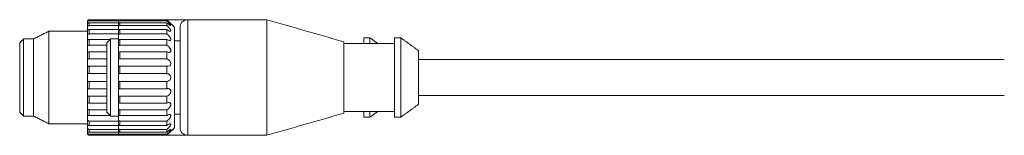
# Model space of a CAD drawing. Header units: millimetres. Extents: x 25 to 384, y 33 to 282.
# Tile 3 of 6: x 25 to 110, y 246 to 256. Entities that reach past the tile are written whole.
import ezdxf

# ---------------------------------------------------------------- set-up
doc = ezdxf.new("R2010")
doc.units = ezdxf.units.MM

msp = doc.modelspace()

# ---------------------------------------------------------------- linework, layer by layer
at = {"color": 7, "linetype": 'Continuous', "lineweight": 15}
for p, q in [((30.7766, 255.5769), (30.7766, 255.4932)), ((33.4433, 255.5769), (30.7766, 255.5769)), ((33.4433, 255.5769), (33.4433, 255.4932)), ((37.5099, 255.5769), (33.4433, 255.5769)), ((36.6433, 255.5881), (36.6433, 255.5769)), ((37.5099, 255.4932), (37.5099, 255.5769)), ((39.3099, 255.5881), (39.3099, 245.5881)), ((46.1433, 245.5881), (46.1433, 255.5881)), ((30.6433, 255.3579), (30.6433, 255.4454)), ((30.6433, 255.3579), (30.6433, 255.1977)), ((30.6433, 254.9453), (30.6433, 255.2019)), ((30.6433, 254.9453), (30.6433, 254.644)), ((30.7766, 255.4932), (33.3193, 255.4932)), ((30.7766, 255.3207), (30.7766, 255.0751)), ((33.3099, 255.3207), (30.7766, 255.3207)), ((30.7766, 255.0751), (33.3099, 255.0751)), ((30.7766, 254.742), (30.7766, 254.3513)), ((33.3099, 254.742), (30.7766, 254.742)), ((33.3099, 255.3579), (33.3099, 255.4454)), ((33.3099, 255.3579), (33.3099, 255.1977)), ((33.3099, 254.9453), (33.3099, 255.2019)), ((33.3099, 254.9453), (33.3099, 254.644)), ((33.4433, 255.4932), (37.5099, 255.4932)), ((33.4433, 255.3207), (33.4433, 255.0751)), ((37.5099, 255.3207), (33.4433, 255.3207)), ((33.4433, 255.0751), (37.5099, 255.0751)), ((33.4433, 254.742), (33.4433, 254.3513)), ((37.5099, 254.742), (33.4433, 254.742)), ((37.5099, 255.0751), (37.5099, 255.3207)), ((37.5099, 254.3513), (37.5099, 254.742)), ((38.1766, 254.9214), (38.1766, 246.2547)), ((38.6433, 246.2547), (38.6433, 254.9214)), ((25.1099, 253.9214), (25.1099, 247.2547)), ((25.9766, 250.5881), (25.9766, 253.9214)), ((27.285, 254.5881), (27.285, 250.5881)), ((30.6433, 254.2357), (30.6433, 254.644)), ((30.6433, 254.2357), (30.6433, 253.8085)), ((30.6433, 253.2776), (30.6433, 253.8097)), ((30.7766, 254.3513), (33.3099, 254.3513)), ((30.7766, 253.8802), (30.7766, 253.371)), ((32.602, 253.8802), (30.7766, 253.8802)), ((32.6433, 253.9214), (32.6433, 247.2547)), ((33.3099, 254.2357), (33.3099, 254.644)), ((33.3099, 254.2357), (33.3099, 253.8085)), ((33.3099, 253.2776), (33.3099, 253.8097)), ((33.4433, 254.3513), (37.5099, 254.3513)), ((33.4433, 253.8802), (33.4433, 253.371)), ((37.5099, 253.8802), (33.4433, 253.8802)), ((37.5099, 253.371), (37.5099, 253.8802)), ((54.5433, 254.0214), (54.5433, 253.5214)), ((55.0766, 253.5214), (55.0766, 254.0214)), ((57.2099, 254.0214), (57.2099, 247.1547)), ((57.7433, 247.1547), (57.7433, 254.0214)), ((24.7766, 247.5881), (24.7766, 253.5881)), ((30.6433, 253.2776), (30.6433, 252.7558)), ((30.7766, 253.371), (32.3099, 253.371)), ((32.3099, 247.5881), (32.3099, 253.5881)), ((33.3099, 253.2776), (33.3099, 252.7558)), ((33.4433, 253.371), (37.5099, 253.371)), ((52.8099, 253.6764), (52.8099, 247.4997)), ((30.6433, 252.1362), (30.6433, 252.7558)), ((30.6433, 252.1362), (30.6433, 251.5542)), ((30.7766, 252.794), (30.7766, 252.2011)), ((32.3099, 252.794), (30.7766, 252.794)), ((30.7766, 252.2011), (32.3099, 252.2011)), ((33.3099, 252.1362), (33.3099, 252.7558)), ((33.3099, 252.1362), (33.3099, 251.5542)), ((33.4433, 252.794), (33.4433, 252.2011)), ((37.5099, 252.794), (33.4433, 252.794)), ((33.4433, 252.2011), (37.5099, 252.2011)), ((37.5099, 252.2011), (37.5099, 252.794)), ((59.2766, 252.9074), (59.2766, 248.2688)), ((30.6433, 250.8893), (30.6433, 251.5542)), ((30.7766, 251.5575), (30.7766, 250.9212)), ((32.3099, 251.5575), (30.7766, 251.5575)), ((33.3099, 250.8893), (33.3099, 251.5542)), ((33.4433, 251.5575), (33.4433, 250.9212)), ((37.5099, 251.5575), (33.4433, 251.5575)), ((37.5099, 250.9212), (37.5099, 251.5575)), ((25.9766, 247.2547), (25.9766, 250.5881)), ((27.285, 250.5881), (27.285, 246.5881)), ((30.6433, 250.8893), (30.6433, 250.2868)), ((30.7766, 250.9212), (32.3099, 250.9212)), ((33.3099, 250.8893), (33.3099, 250.2868)), ((33.4433, 250.9212), (37.5099, 250.9212)), ((30.6433, 249.6219), (30.6433, 250.2868)), ((30.6433, 249.6219), (30.6433, 249.0399)), ((32.3099, 250.2549), (30.7766, 250.2549)), ((30.7766, 250.2549), (30.7766, 249.6186)), ((30.7766, 249.6186), (32.3099, 249.6186)), ((33.3099, 249.6219), (33.3099, 250.2868)), ((33.3099, 249.6219), (33.3099, 249.0399)), ((37.5099, 250.2549), (33.4433, 250.2549)), ((33.4433, 250.2549), (33.4433, 249.6186)), ((33.4433, 249.6186), (37.5099, 249.6186)), ((37.5099, 249.6186), (37.5099, 250.2549)), ((30.6433, 248.4203), (30.6433, 249.0399)), ((32.3099, 248.975), (30.7766, 248.975)), ((30.7766, 248.975), (30.7766, 248.3821)), ((33.3099, 248.4203), (33.3099, 249.0399)), ((37.5099, 248.975), (33.4433, 248.975)), ((33.4433, 248.975), (33.4433, 248.3821)), ((37.5099, 248.3821), (37.5099, 248.975)), ((30.6433, 248.4203), (30.6433, 247.8985)), ((30.6433, 247.3664), (30.6433, 247.8985)), ((30.7766, 248.3821), (32.3099, 248.3821)), ((33.3099, 248.4203), (33.3099, 247.8985)), ((33.3099, 247.3664), (33.3099, 247.8985)), ((33.4433, 248.3821), (37.5099, 248.3821)), ((30.6433, 247.3664), (30.6433, 246.9404)), ((32.3099, 247.8051), (30.7766, 247.8051)), ((30.7766, 247.8051), (30.7766, 247.296)), ((30.7766, 247.296), (32.602, 247.296)), ((33.3099, 247.3664), (33.3099, 246.9404)), ((37.5099, 247.8051), (33.4433, 247.8051)), ((33.4433, 247.8051), (33.4433, 247.296)), ((33.4433, 247.296), (37.5099, 247.296)), ((37.5099, 247.296), (37.5099, 247.8051)), ((54.5433, 247.6547), (54.5433, 247.1547)), ((55.0766, 247.1547), (55.0766, 247.6547)), ((30.6433, 246.5321), (30.6433, 246.9404)), ((30.6433, 246.5324), (30.6433, 246.2309)), ((30.6433, 245.9742), (30.6433, 246.2309)), ((33.3099, 246.8248), (30.7766, 246.8248)), ((30.7766, 246.8248), (30.7766, 246.4341)), ((30.7766, 246.4341), (33.3099, 246.4341)), ((33.3099, 246.5321), (33.3099, 246.9404)), ((33.3099, 246.5324), (33.3099, 246.2309)), ((33.3099, 245.9742), (33.3099, 246.2309)), ((37.5099, 246.8248), (33.4433, 246.8248)), ((33.4433, 246.8248), (33.4433, 246.4341)), ((33.4433, 246.4341), (37.5099, 246.4341)), ((37.5099, 246.4341), (37.5099, 246.8248)), ((30.6433, 245.9776), (30.6433, 245.8183)), ((30.6433, 245.7307), (30.6433, 245.8183)), ((33.3099, 246.101), (30.7766, 246.101)), ((30.7766, 246.101), (30.7766, 245.8554)), ((30.7766, 245.8554), (33.3099, 245.8554)), ((33.3193, 245.6829), (30.7766, 245.6829)), ((30.7766, 245.6829), (30.7766, 245.5992)), ((30.7766, 245.5992), (33.4433, 245.5992)), ((33.3099, 245.9776), (33.3099, 245.8183)), ((33.3099, 245.7307), (33.3099, 245.8183)), ((37.5099, 246.101), (33.4433, 246.101)), ((33.4433, 246.101), (33.4433, 245.8554)), ((33.4433, 245.8554), (37.5099, 245.8554)), ((37.5099, 245.6829), (33.4433, 245.6829)), ((33.4433, 245.6829), (33.4433, 245.5992)), ((33.4433, 245.5992), (37.5099, 245.5992)), ((36.6433, 245.5992), (36.6433, 245.5881)), ((37.5099, 245.8554), (37.5099, 246.101)), ((37.5099, 245.5992), (37.5099, 245.6829))]:
    msp.add_line(p, q, dxfattribs=at)
at = {"color": 7, "linetype": 'Continuous', "lineweight": 15, "flags": 128}
msp.add_lwpolyline([(37.6605, 251.5587), (37.6626, 251.5587), (37.7579, 251.607), (37.812, 251.6715), (37.8379, 251.7414), (37.8419, 251.8241), (37.8258, 251.8996), (37.7834, 251.9894), (37.7016, 252.0888), (37.5686, 252.1791), (37.5099, 252.2011), (37.5099, 252.2011)], dxfattribs=at)
at = {"color": 7, "linetype": 'Continuous', "lineweight": 15}
for centre, start, end in [((39.3099, 254.9214), 90, 180), ((39.3099, 246.2547), 180, 270)]:
    msp.add_arc(centre, 0.6667, start, end, dxfattribs=at)
for points, knots in [([(30.6433, 255.4454), (30.6433, 255.4457), (30.6433, 255.4611), (30.6489, 255.4914), (30.6725, 255.5309), (30.7061, 255.5595), (30.7425, 255.5747), (30.7669, 255.5763), (30.7766, 255.5769)], [0, 0, 0, 0, 0.0041771, 0.2427994, 0.4529929, 0.6549816, 0.8622447, 1, 1, 1, 1]), ([(33.3099, 255.4454), (33.3099, 255.4457), (33.31, 255.4611), (33.3156, 255.4914), (33.3391, 255.5309), (33.3728, 255.5595), (33.4092, 255.5747), (33.4335, 255.5763), (33.4433, 255.5769)], [0, 0, 0, 0, 0.0041771, 0.2427994, 0.4529929, 0.6549816, 0.8622447, 1, 1, 1, 1]), ([(37.5099, 255.5769), (37.5617, 255.5256), (37.6495, 255.4386), (37.7531, 255.3396), (37.8113, 255.2846), (37.8405, 255.2573), (37.8406, 255.2573), (37.8406, 255.2572)], [0, 0, 0, 0, 0.3497512, 0.5928422, 0.7687523, 0.9072187, 1, 1, 1, 1]), ([(30.7766, 255.4932), (30.7617, 255.4918), (30.7317, 255.4889), (30.6919, 255.4665), (30.6621, 255.4332), (30.6457, 255.3947), (30.644, 255.3691), (30.6433, 255.3579)], [0, 0, 0, 0, 0.211121, 0.4228837, 0.6335762, 0.8384875, 1, 1, 1, 1]), ([(30.6433, 255.2019), (30.6433, 255.2021), (30.6433, 255.2152), (30.6489, 255.2415), (30.6725, 255.2773), (30.7061, 255.3041), (30.7425, 255.3186), (30.7669, 255.3201), (30.7766, 255.3207)], [0, 0, 0, 0, 0.0041771, 0.2427994, 0.4529929, 0.6549816, 0.8622447, 1, 1, 1, 1]), ([(30.7766, 255.0751), (30.7617, 255.0739), (30.7317, 255.0713), (30.6919, 255.0508), (30.6621, 255.0195), (30.6457, 254.9823), (30.644, 254.9566), (30.6433, 254.9453)], [0, 0, 0, 0, 0.211121, 0.4228837, 0.6335762, 0.8384875, 1, 1, 1, 1]), ([(30.6433, 254.644), (30.6433, 254.6442), (30.6433, 254.6539), (30.6489, 254.6744), (30.6725, 254.7042), (30.7061, 254.7273), (30.7425, 254.7401), (30.7669, 254.7415), (30.7766, 254.742)], [0, 0, 0, 0, 0.0041771, 0.2427994, 0.4529929, 0.6549816, 0.8622447, 1, 1, 1, 1]), ([(33.4433, 255.4932), (33.4283, 255.4918), (33.3984, 255.4889), (33.3585, 255.4665), (33.3287, 255.4332), (33.3124, 255.3947), (33.3107, 255.3691), (33.3099, 255.3579)], [0, 0, 0, 0, 0.211121, 0.4228837, 0.6335762, 0.8384875, 1, 1, 1, 1]), ([(33.3099, 255.2019), (33.3099, 255.2021), (33.31, 255.2152), (33.3156, 255.2415), (33.3391, 255.2773), (33.3728, 255.3041), (33.4092, 255.3186), (33.4335, 255.3201), (33.4433, 255.3207)], [0, 0, 0, 0, 0.0041771, 0.2427994, 0.4529929, 0.6549816, 0.8622447, 1, 1, 1, 1]), ([(33.4433, 255.0751), (33.4283, 255.0739), (33.3984, 255.0713), (33.3585, 255.0508), (33.3287, 255.0195), (33.3124, 254.9823), (33.3107, 254.9566), (33.3099, 254.9453)], [0, 0, 0, 0, 0.211121, 0.4228837, 0.6335762, 0.8384875, 1, 1, 1, 1]), ([(33.3099, 254.644), (33.3099, 254.6442), (33.31, 254.6539), (33.3156, 254.6744), (33.3391, 254.7042), (33.3728, 254.7273), (33.4092, 254.7401), (33.4335, 254.7415), (33.4433, 254.742)], [0, 0, 0, 0, 0.0041771, 0.2427994, 0.4529929, 0.6549816, 0.8622447, 1, 1, 1, 1]), ([(37.5099, 255.3207), (37.5618, 255.2733), (37.6497, 255.1928), (37.7528, 255.1182), (37.8121, 255.086), (37.8417, 255.0818), (37.8459, 255.1002), (37.8266, 255.1398), (37.78, 255.2046), (37.6923, 255.3069), (37.595, 255.4094), (37.5295, 255.4739), (37.5099, 255.4932)], [0, 0, 0, 0, 0.17477844, 0.29625642, 0.38416261, 0.45335739, 0.52291861, 0.58485118, 0.66554712, 0.77744895, 0.93352879, 1, 1, 1, 1]), ([(37.5099, 254.742), (37.5618, 254.7017), (37.6497, 254.6333), (37.7528, 254.5878), (37.8121, 254.5816), (37.8417, 254.6012), (37.8459, 254.6406), (37.8266, 254.6991), (37.78, 254.7805), (37.6923, 254.8948), (37.595, 254.998), (37.5295, 255.0574), (37.5099, 255.0751)], [0, 0, 0, 0, 0.1747784, 0.2962564, 0.3841626, 0.4533574, 0.5229186, 0.5848512, 0.6655471, 0.777449, 0.9335288, 1, 1, 1, 1]), ([(30.7766, 254.3513), (30.7617, 254.3502), (30.7317, 254.3481), (30.6919, 254.3309), (30.6621, 254.3039), (30.6457, 254.2705), (30.644, 254.2464), (30.6433, 254.2357)], [0, 0, 0, 0, 0.211121, 0.4228837, 0.6335762, 0.8384875, 1, 1, 1, 1]), ([(30.6433, 253.8097), (30.6433, 253.8098), (30.6433, 253.8156), (30.6489, 253.8289), (30.6725, 253.8505), (30.7061, 253.8684), (30.7425, 253.8786), (30.7669, 253.8797), (30.7766, 253.8802)], [0, 0, 0, 0, 0.0041771, 0.2427994, 0.4529929, 0.6549816, 0.8622447, 1, 1, 1, 1]), ([(33.4433, 254.3513), (33.4283, 254.3502), (33.3984, 254.3481), (33.3585, 254.3309), (33.3287, 254.3039), (33.3124, 254.2705), (33.3107, 254.2464), (33.3099, 254.2357)], [0, 0, 0, 0, 0.21112097, 0.42288369, 0.63357616, 0.8384875, 1, 1, 1, 1]), ([(33.3099, 253.8097), (33.3099, 253.8098), (33.31, 253.8156), (33.3156, 253.8289), (33.3391, 253.8505), (33.3728, 253.8684), (33.4092, 253.8786), (33.4335, 253.8797), (33.4433, 253.8802)], [0, 0, 0, 0, 0.0041771, 0.2427994, 0.4529929, 0.6549816, 0.8622447, 1, 1, 1, 1]), ([(37.5099, 253.8802), (37.5618, 253.8497), (37.6497, 253.7981), (37.7528, 253.7848), (37.8121, 253.8051), (37.8417, 253.8472), (37.8459, 253.9049), (37.8266, 253.9783), (37.78, 254.0708), (37.6923, 254.1891), (37.595, 254.2861), (37.5295, 254.3363), (37.5099, 254.3513)], [0, 0, 0, 0, 0.1747784, 0.2962564, 0.3841626, 0.4533574, 0.5229186, 0.5848512, 0.6655471, 0.777449, 0.9335288, 1, 1, 1, 1]), ([(30.7766, 253.371), (30.7617, 253.3703), (30.7317, 253.3687), (30.6919, 253.356), (30.6621, 253.3349), (30.6457, 253.3076), (30.644, 253.2868), (30.6433, 253.2776)], [0, 0, 0, 0, 0.211121, 0.4228837, 0.6335762, 0.8384875, 1, 1, 1, 1]), ([(33.4433, 253.371), (33.4283, 253.3703), (33.3984, 253.3687), (33.3585, 253.356), (33.3287, 253.3349), (33.3124, 253.3076), (33.3107, 253.2868), (33.3099, 253.2776)], [0, 0, 0, 0, 0.211121, 0.4228837, 0.6335762, 0.8384875, 1, 1, 1, 1]), ([(37.5099, 252.794), (37.5618, 252.7755), (37.6497, 252.7442), (37.7528, 252.764), (37.8121, 252.8093), (37.8417, 252.871), (37.8459, 252.9431), (37.8266, 253.0264), (37.78, 253.1237), (37.6923, 253.2381), (37.595, 253.3222), (37.5295, 253.3598), (37.5099, 253.371)], [0, 0, 0, 0, 0.17477844, 0.29625642, 0.38416261, 0.45335739, 0.52291861, 0.58485118, 0.66554712, 0.77744895, 0.93352879, 1, 1, 1, 1]), ([(30.6433, 252.7558), (30.6433, 252.7559), (30.6433, 252.7573), (30.6489, 252.7625), (30.6725, 252.7746), (30.7061, 252.7859), (30.7425, 252.7929), (30.7669, 252.7937), (30.7766, 252.794)], [0, 0, 0, 0, 0.0041771, 0.2427994, 0.4529929, 0.6549816, 0.8622447, 1, 1, 1, 1]), ([(30.7766, 252.2011), (30.7617, 252.2007), (30.7317, 252.1998), (30.6919, 252.1925), (30.6621, 252.1788), (30.6457, 252.1595), (30.644, 252.1433), (30.6433, 252.1362)], [0, 0, 0, 0, 0.211121, 0.4228837, 0.6335762, 0.8384875, 1, 1, 1, 1]), ([(33.3099, 252.7558), (33.3099, 252.7559), (33.3099, 252.7562), (33.3103, 252.7571), (33.312, 252.7588), (33.3148, 252.761), (33.3185, 252.7635), (33.3231, 252.7662), (33.3283, 252.7689), (33.3343, 252.7717), (33.3411, 252.7746), (33.3484, 252.7775), (33.3562, 252.7802), (33.3646, 252.7828), (33.3736, 252.7853), (33.3831, 252.7876), (33.3931, 252.7896), (33.4035, 252.7913), (33.4154, 252.7927), (33.4287, 252.7938), (33.4384, 252.7939), (33.4433, 252.794)], [0, 0, 0, 0, 0.004159, 0.0625563, 0.1214458, 0.1819831, 0.2431289, 0.2946911, 0.3466423, 0.3998217, 0.4534248, 0.5030612, 0.5530312, 0.6040344, 0.6553884, 0.7063173, 0.7575878, 0.8099281, 0.8626363, 0.9309064, 1, 1, 1, 1]), ([(33.4433, 252.2011), (33.4396, 252.201), (33.4322, 252.201), (33.4212, 252.2006), (33.4101, 252.1999), (33.3993, 252.1989), (33.3889, 252.1976), (33.3789, 252.1959), (33.3692, 252.1939), (33.3601, 252.1915), (33.3517, 252.1887), (33.3439, 252.1855), (33.3368, 252.1818), (33.3305, 252.1776), (33.3251, 252.1731), (33.3205, 252.1682), (33.3167, 252.1628), (33.3132, 252.1558), (33.3105, 252.1471), (33.3101, 252.1399), (33.3099, 252.1362)], [0, 0, 0, 0, 0.05186472, 0.10408744, 0.15743819, 0.21117852, 0.2631919, 0.31556748, 0.36909101, 0.42301594, 0.47473681, 0.52683063, 0.58011853, 0.63382873, 0.68414223, 0.73481742, 0.78662815, 0.83882793, 0.91874758, 1, 1, 1, 1]), ([(30.6433, 251.5542), (30.6433, 251.5542), (30.6433, 251.5511), (30.6489, 251.5479), (30.6725, 251.5496), (30.7061, 251.5537), (30.7425, 251.557), (30.7669, 251.5573), (30.7766, 251.5575)], [0, 0, 0, 0, 0.0041771, 0.2427994, 0.4529929, 0.6549816, 0.8622447, 1, 1, 1, 1]), ([(33.3099, 251.5542), (33.3099, 251.5542), (33.31, 251.5511), (33.3156, 251.5479), (33.3391, 251.5496), (33.3728, 251.5537), (33.4092, 251.557), (33.4335, 251.5573), (33.4433, 251.5575)], [0, 0, 0, 0, 0.0041771, 0.2427994, 0.4529929, 0.6549816, 0.8622447, 1, 1, 1, 1]), ([(30.7766, 250.9212), (30.7617, 250.9212), (30.7317, 250.9211), (30.6919, 250.9196), (30.6621, 250.9143), (30.6457, 250.9042), (30.644, 250.8939), (30.6433, 250.8893)], [0, 0, 0, 0, 0.211121, 0.4228837, 0.6335762, 0.8384875, 1, 1, 1, 1]), ([(33.4433, 250.9212), (33.4283, 250.9212), (33.3984, 250.9211), (33.3585, 250.9196), (33.3287, 250.9143), (33.3124, 250.9042), (33.3107, 250.8939), (33.3099, 250.8893)], [0, 0, 0, 0, 0.211121, 0.4228837, 0.6335762, 0.8384875, 1, 1, 1, 1]), ([(37.5099, 250.2549), (37.5618, 250.2632), (37.6497, 250.2774), (37.7528, 250.3571), (37.8121, 250.4419), (37.8417, 250.529), (37.8459, 250.6145), (37.8266, 250.7003), (37.78, 250.7874), (37.6923, 250.8713), (37.595, 250.9138), (37.5295, 250.9195), (37.5099, 250.9212)], [0, 0, 0, 0, 0.1747784, 0.2962564, 0.3841626, 0.4533574, 0.5229186, 0.5848512, 0.6655471, 0.777449, 0.9335288, 1, 1, 1, 1]), ([(30.6433, 250.2868), (30.6433, 250.2867), (30.6433, 250.2794), (30.6489, 250.268), (30.6725, 250.2591), (30.7061, 250.2557), (30.7425, 250.255), (30.7669, 250.2549), (30.7766, 250.2549)], [0, 0, 0, 0, 0.0041771, 0.2427994, 0.4529929, 0.6549816, 0.8622447, 1, 1, 1, 1]), ([(30.7766, 249.6186), (30.7617, 249.619), (30.7317, 249.6197), (30.6919, 249.6241), (30.6621, 249.6276), (30.6457, 249.6275), (30.644, 249.6236), (30.6433, 249.6219)], [0, 0, 0, 0, 0.211121, 0.4228837, 0.6335762, 0.8384875, 1, 1, 1, 1]), ([(33.3099, 250.2868), (33.3099, 250.2867), (33.31, 250.2794), (33.3156, 250.268), (33.3391, 250.2591), (33.3728, 250.2557), (33.4092, 250.255), (33.4335, 250.2549), (33.4433, 250.2549)], [0, 0, 0, 0, 0.0041771, 0.2427994, 0.4529929, 0.6549816, 0.8622447, 1, 1, 1, 1]), ([(33.4433, 249.6186), (33.4283, 249.619), (33.3984, 249.6197), (33.3585, 249.6241), (33.3287, 249.6276), (33.3124, 249.6275), (33.3107, 249.6236), (33.3099, 249.6219)], [0, 0, 0, 0, 0.211121, 0.4228837, 0.6335762, 0.8384875, 1, 1, 1, 1]), ([(37.5099, 248.975), (37.5618, 248.9964), (37.6497, 249.0326), (37.7528, 249.1352), (37.8121, 249.2315), (37.8417, 249.3228), (37.8459, 249.4064), (37.8266, 249.4847), (37.78, 249.5574), (37.6923, 249.6169), (37.595, 249.6334), (37.5295, 249.622), (37.5099, 249.6186)], [0, 0, 0, 0, 0.1747784, 0.2962564, 0.3841626, 0.4533574, 0.5229186, 0.5848512, 0.6655471, 0.777449, 0.9335288, 1, 1, 1, 1]), ([(30.6433, 249.0399), (30.6433, 249.0397), (30.6433, 249.0286), (30.6489, 249.0098), (30.6725, 248.991), (30.7061, 248.9803), (30.7425, 248.9757), (30.7669, 248.9752), (30.7766, 248.975)], [0, 0, 0, 0, 0.0041771, 0.2427994, 0.4529929, 0.6549816, 0.8622447, 1, 1, 1, 1]), ([(33.3099, 249.0399), (33.3099, 249.0397), (33.31, 249.0286), (33.3156, 249.0098), (33.3391, 248.991), (33.3728, 248.9803), (33.4092, 248.9757), (33.4335, 248.9752), (33.4433, 248.975)], [0, 0, 0, 0, 0.0041771, 0.2427994, 0.4529929, 0.6549816, 0.8622447, 1, 1, 1, 1]), ([(30.7766, 248.3821), (30.7617, 248.3828), (30.7317, 248.3842), (30.6919, 248.3944), (30.6621, 248.4063), (30.6457, 248.4161), (30.644, 248.419), (30.6433, 248.4203)], [0, 0, 0, 0, 0.211121, 0.4228837, 0.6335762, 0.8384875, 1, 1, 1, 1]), ([(30.6433, 247.8985), (30.6433, 247.8983), (30.6433, 247.8842), (30.6489, 247.8592), (30.6725, 247.8318), (30.7061, 247.8145), (30.7425, 247.8063), (30.7669, 247.8054), (30.7766, 247.8051)], [0, 0, 0, 0, 0.0041771, 0.2427994, 0.4529929, 0.6549816, 0.8622447, 1, 1, 1, 1]), ([(33.4433, 248.3821), (33.4283, 248.3828), (33.3984, 248.3842), (33.3585, 248.3944), (33.3287, 248.4063), (33.3124, 248.4161), (33.3107, 248.419), (33.3099, 248.4203)], [0, 0, 0, 0, 0.211121, 0.4228837, 0.6335762, 0.8384875, 1, 1, 1, 1]), ([(33.3099, 247.8985), (33.3099, 247.8983), (33.31, 247.8842), (33.3156, 247.8592), (33.3391, 247.8318), (33.3728, 247.8145), (33.4092, 247.8063), (33.4335, 247.8054), (33.4433, 247.8051)], [0, 0, 0, 0, 0.0041771, 0.2427994, 0.4529929, 0.6549816, 0.8622447, 1, 1, 1, 1]), ([(37.5099, 247.8051), (37.5618, 247.838), (37.6497, 247.8938), (37.7528, 248.0122), (37.8121, 248.1135), (37.8417, 248.2029), (37.8459, 248.2788), (37.8266, 248.3442), (37.78, 248.3977), (37.6923, 248.4287), (37.595, 248.4181), (37.5295, 248.3904), (37.5099, 248.3821)], [0, 0, 0, 0, 0.1747784, 0.2962564, 0.3841626, 0.4533574, 0.5229186, 0.5848512, 0.6655471, 0.777449, 0.9335288, 1, 1, 1, 1]), ([(30.7766, 247.296), (30.7617, 247.297), (30.7317, 247.299), (30.6919, 247.3141), (30.6621, 247.3337), (30.6457, 247.3528), (30.644, 247.3623), (30.6433, 247.3664)], [0, 0, 0, 0, 0.21112097, 0.42288369, 0.63357616, 0.8384875, 1, 1, 1, 1]), ([(33.4433, 247.296), (33.4283, 247.297), (33.3984, 247.299), (33.3585, 247.3141), (33.3287, 247.3337), (33.3124, 247.3528), (33.3107, 247.3623), (33.3099, 247.3664)], [0, 0, 0, 0, 0.211121, 0.4228837, 0.6335762, 0.8384875, 1, 1, 1, 1]), ([(37.5099, 246.8248), (37.5618, 246.867), (37.6497, 246.9386), (37.7528, 247.0648), (37.8121, 247.1642), (37.8417, 247.2454), (37.8459, 247.3086), (37.8266, 247.3566), (37.78, 247.3873), (37.6923, 247.3876), (37.595, 247.3507), (37.5295, 247.3085), (37.5099, 247.296)], [0, 0, 0, 0, 0.1747784, 0.2962564, 0.3841626, 0.4533574, 0.5229186, 0.5848512, 0.6655471, 0.777449, 0.9335288, 1, 1, 1, 1]), ([(30.6433, 246.9404), (30.6433, 246.9401), (30.6433, 246.924), (30.6489, 246.8945), (30.6725, 246.8603), (30.7061, 246.8377), (30.7425, 246.8264), (30.7669, 246.8253), (30.7766, 246.8248)], [0, 0, 0, 0, 0.0041771, 0.2427994, 0.4529929, 0.6549816, 0.8622447, 1, 1, 1, 1]), ([(30.7766, 246.4341), (30.7617, 246.4354), (30.7317, 246.4379), (30.6919, 246.4569), (30.6621, 246.4829), (30.6457, 246.51), (30.644, 246.5253), (30.6433, 246.5321)], [0, 0, 0, 0, 0.211121, 0.4228837, 0.6335762, 0.8384875, 1, 1, 1, 1]), ([(30.6433, 246.2309), (30.6433, 246.2306), (30.6433, 246.2135), (30.6489, 246.1816), (30.6725, 246.143), (30.7061, 246.1165), (30.7425, 246.1029), (30.7669, 246.1015), (30.7766, 246.101)], [0, 0, 0, 0, 0.0041771, 0.2427994, 0.4529929, 0.6549816, 0.8622447, 1, 1, 1, 1]), ([(33.3099, 246.9404), (33.3099, 246.9401), (33.31, 246.924), (33.3156, 246.8945), (33.3391, 246.8603), (33.3728, 246.8377), (33.4092, 246.8264), (33.4335, 246.8253), (33.4433, 246.8248)], [0, 0, 0, 0, 0.00417714, 0.24279937, 0.4529929, 0.65498155, 0.86224471, 1, 1, 1, 1]), ([(33.4433, 246.4341), (33.4283, 246.4354), (33.3984, 246.4379), (33.3585, 246.4569), (33.3287, 246.4829), (33.3124, 246.51), (33.3107, 246.5253), (33.3099, 246.5321)], [0, 0, 0, 0, 0.211121, 0.4228837, 0.6335762, 0.8384875, 1, 1, 1, 1]), ([(33.3099, 246.2309), (33.3099, 246.2306), (33.31, 246.2135), (33.3156, 246.1816), (33.3391, 246.143), (33.3728, 246.1165), (33.4092, 246.1029), (33.4335, 246.1015), (33.4433, 246.101)], [0, 0, 0, 0, 0.0041771, 0.2427994, 0.4529929, 0.6549816, 0.8622447, 1, 1, 1, 1]), ([(37.5099, 246.101), (37.5618, 246.1496), (37.6497, 246.2321), (37.7528, 246.3574), (37.8121, 246.4483), (37.8417, 246.5158), (37.8459, 246.5619), (37.8266, 246.5893), (37.78, 246.5949), (37.6923, 246.5646), (37.595, 246.5038), (37.5295, 246.4502), (37.5099, 246.4341)], [0, 0, 0, 0, 0.1747784, 0.2962564, 0.3841626, 0.4533574, 0.5229186, 0.5848512, 0.6655471, 0.777449, 0.9335288, 1, 1, 1, 1]), ([(30.7766, 245.8554), (30.7617, 245.8568), (30.7317, 245.8596), (30.6919, 245.8813), (30.6621, 245.9118), (30.6457, 245.9451), (30.644, 245.9653), (30.6433, 245.9742)], [0, 0, 0, 0, 0.211121, 0.4228837, 0.6335762, 0.8384875, 1, 1, 1, 1]), ([(30.6433, 245.8183), (30.6433, 245.818), (30.6433, 245.8011), (30.6489, 245.7689), (30.6725, 245.7285), (30.7061, 245.7), (30.7425, 245.6851), (30.7669, 245.6836), (30.7766, 245.6829)], [0, 0, 0, 0, 0.0041771, 0.2427994, 0.4529929, 0.6549816, 0.8622447, 1, 1, 1, 1]), ([(30.7766, 245.5992), (30.7617, 245.6006), (30.7317, 245.6036), (30.6919, 245.6264), (30.6621, 245.6594), (30.6457, 245.6965), (30.644, 245.7203), (30.6433, 245.7307)], [0, 0, 0, 0, 0.211121, 0.4228837, 0.6335762, 0.8384875, 1, 1, 1, 1]), ([(33.4433, 245.8554), (33.4283, 245.8568), (33.3984, 245.8596), (33.3585, 245.8813), (33.3287, 245.9118), (33.3124, 245.9451), (33.3107, 245.9653), (33.3099, 245.9742)], [0, 0, 0, 0, 0.211121, 0.4228837, 0.6335762, 0.8384875, 1, 1, 1, 1]), ([(33.3099, 245.8183), (33.3099, 245.818), (33.31, 245.8011), (33.3156, 245.7689), (33.3391, 245.7285), (33.3728, 245.7), (33.4092, 245.6851), (33.4335, 245.6836), (33.4433, 245.6829)], [0, 0, 0, 0, 0.00417714, 0.24279937, 0.4529929, 0.65498155, 0.86224471, 1, 1, 1, 1]), ([(33.4433, 245.5992), (33.4283, 245.6006), (33.3984, 245.6036), (33.3585, 245.6264), (33.3287, 245.6594), (33.3124, 245.6965), (33.3107, 245.7203), (33.3099, 245.7307)], [0, 0, 0, 0, 0.211121, 0.4228837, 0.6335762, 0.8384875, 1, 1, 1, 1]), ([(37.5099, 245.6829), (37.5618, 245.7347), (37.6497, 245.8225), (37.7528, 245.9384), (37.8121, 246.0144), (37.8417, 246.0637), (37.8459, 246.0896), (37.8266, 246.0944), (37.78, 246.0747), (37.6923, 246.0158), (37.595, 245.9354), (37.5295, 245.8738), (37.5099, 245.8554)], [0, 0, 0, 0, 0.17477844, 0.29625642, 0.38416261, 0.45335739, 0.52291861, 0.58485118, 0.66554712, 0.77744895, 0.93352879, 1, 1, 1, 1]), ([(37.8406, 245.9189), (37.8413, 245.9196), (37.8441, 245.9222), (37.8254, 245.9047), (37.7805, 245.8626), (37.6921, 245.7784), (37.595, 245.684), (37.5295, 245.6187), (37.5099, 245.5992)], [0, 0, 0, 0, 0.046367, 0.1701633, 0.3314656, 0.555145, 0.8671314, 1, 1, 1, 1])]:
    msp.add_open_spline(points, degree=3, knots=knots, dxfattribs=at)
for points in [[(37.5147, 255.5881), (36.6433, 255.5881)], [(39.3099, 255.5881), (37.5147, 255.5881)], [(46.1433, 255.5881), (39.3099, 255.5881)], [(52.8099, 253.6764), (46.1433, 255.5881)], [(38.1766, 254.9214), (37.8407, 255.2573)], [(25.1099, 253.9214), (24.7766, 253.5881)], [(25.9766, 253.9214), (25.1099, 253.9214)], [(27.285, 254.5881), (25.9766, 253.9214)], [(30.6433, 254.5881), (27.285, 254.5881)], [(32.6433, 253.9214), (32.3099, 253.5881)], [(33.3099, 253.9214), (32.6433, 253.9214)], [(55.0766, 254.0214), (54.5433, 254.0214)], [(55.7648, 253.5214), (55.0766, 254.0214)], [(57.7433, 254.0214), (57.2099, 254.0214)], [(59.2766, 252.9074), (57.7433, 254.0214)], [(38.6433, 253.7547), (38.1766, 253.7547)], [(57.2099, 253.5214), (52.8099, 253.5214)], [(109.9433, 252.1547), (59.2766, 252.1547)], [(37.5099, 251.5575), (37.5838, 251.5581)], [(59.2766, 249.0214), (109.9433, 249.0214)], [(57.7433, 247.1547), (59.2766, 248.2688)], [(24.7766, 247.5881), (25.1099, 247.2547)], [(25.1099, 247.2547), (25.9766, 247.2547)], [(25.9766, 247.2547), (27.285, 246.5881)], [(32.3099, 247.5881), (32.6433, 247.2547)], [(32.6433, 247.2547), (33.3099, 247.2547)], [(38.1766, 247.4214), (38.6433, 247.4214)], [(46.1433, 245.5881), (52.8099, 247.4997)], [(52.8099, 247.6547), (57.2099, 247.6547)], [(54.5433, 247.1547), (55.0766, 247.1547)], [(55.0766, 247.1547), (55.7648, 247.6547)], [(57.2099, 247.1547), (57.7433, 247.1547)], [(27.285, 246.5881), (30.6433, 246.5881)], [(37.8407, 245.9188), (38.1766, 246.2547)], [(36.6433, 245.5881), (37.5147, 245.5881)], [(37.5147, 245.5881), (39.3099, 245.5881)], [(39.3099, 245.5881), (46.1433, 245.5881)]]:
    msp.add_open_spline(points, degree=1, dxfattribs=at)

doc.saveas('drawing.dxf')
